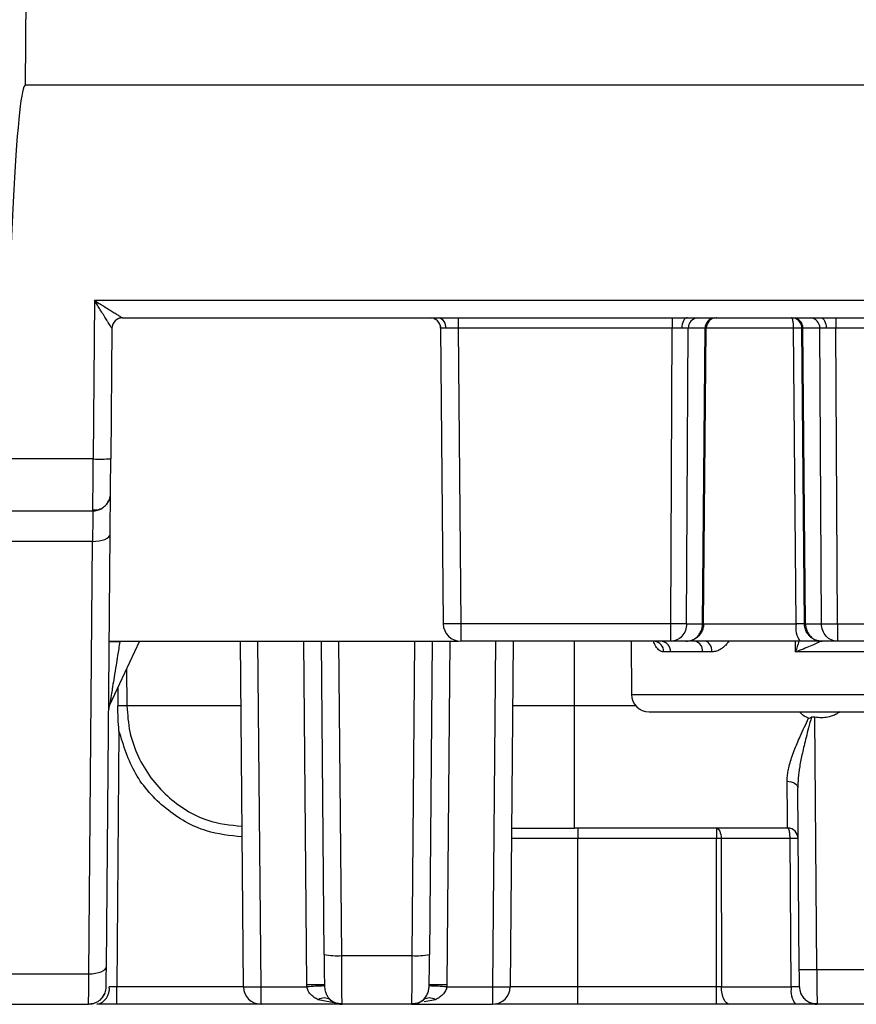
# Model space of a CAD drawing. Extents: x 897.4 to 914.4, y -8.5 to 2.5.
# Tile 6 of 102: x 902.4 to 902.9, y -6 to -5.5. Entities that reach past the tile are written whole.
import ezdxf

# ---------------------------------------------------------------- set-up
doc = ezdxf.new("R2010")
doc.units = 0
doc.header["$LTSCALE"] = 4
doc.header["$MEASUREMENT"] = 0
doc.layers.get('0').update_dxf_attribs({"linetype": 'CONTINUOUS'})

msp = doc.modelspace()

# ---------------------------------------------------------------- linework, layer by layer
for p, q in [((902.4256813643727, -5.51036595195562), (902.4317302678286, -4.817228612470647)), ((903.3621013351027, -5.51036595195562), (902.4256813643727, -5.51036595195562)), ((902.4642997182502, -5.630616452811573), (902.4635271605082, -5.719149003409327)), ((903.3234829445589, -5.630616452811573), (902.4642997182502, -5.630616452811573)), ((902.4799086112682, -5.640287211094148), (903.3078740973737, -5.640287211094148)), ((902.653979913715, -5.640697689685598), (902.6543471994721, -5.640910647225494)), ((902.6675640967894, -5.640287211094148), (902.6675640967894, -5.646141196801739)), ((902.7871949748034, -5.640287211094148), (902.7871949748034, -5.646141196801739)), ((902.8785404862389, -5.640287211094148), (902.8785404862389, -5.646141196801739)), ((902.4740056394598, -5.646141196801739), (902.4733692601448, -5.719063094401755)), ((902.4741110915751, -5.645072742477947), (902.4740042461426, -5.646139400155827)), ((902.6577219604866, -5.646141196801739), (902.659162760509, -5.811239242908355)), ((902.7871949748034, -5.646141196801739), (902.6675640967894, -5.646141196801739)), ((902.6675640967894, -5.646141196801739), (902.6690048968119, -5.811239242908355)), ((902.7862770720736, -5.811239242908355), (902.7871949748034, -5.646141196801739)), ((902.7951970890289, -5.811239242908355), (902.7961149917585, -5.646141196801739)), ((902.8055606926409, -5.646141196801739), (902.7961149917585, -5.646141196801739)), ((902.8041198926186, -5.811239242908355), (902.8055606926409, -5.646141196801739)), ((902.8046731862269, -5.811239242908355), (902.8061139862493, -5.646141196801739)), ((902.8549981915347, -5.646141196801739), (902.8059690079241, -5.646141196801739)), ((902.8061095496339, -5.646140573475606), (902.8062209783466, -5.645072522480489)), ((902.8564026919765, -5.811239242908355), (902.8549981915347, -5.646141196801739)), ((902.8610622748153, -5.811239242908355), (902.8596214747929, -5.646141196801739)), ((902.8696204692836, -5.646141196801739), (902.8601747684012, -5.646141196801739)), ((902.8616155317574, -5.811239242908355), (902.8601747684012, -5.646141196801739)), ((902.8705383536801, -5.811239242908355), (902.8696204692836, -5.646141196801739)), ((902.9092422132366, -5.646141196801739), (902.8785404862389, -5.646141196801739)), ((902.8794583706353, -5.811239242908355), (902.8785404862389, -5.646141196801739)), ((902.4635271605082, -5.719149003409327), (902.4143549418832, -5.719149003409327)), ((902.4137647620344, -5.748161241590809), (902.463358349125, -5.748161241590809)), ((902.463358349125, -5.748161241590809), (902.4633649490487, -5.747278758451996)), ((902.4708946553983, -6.002629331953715), (902.4730021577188, -5.761136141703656)), ((902.4631599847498, -5.765209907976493), (902.4136159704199, -5.765209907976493)), ((902.4610524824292, -6.006703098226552), (902.4631599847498, -5.765209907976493)), ((902.7862770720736, -5.811239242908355), (902.6690048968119, -5.811239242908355)), ((902.6690048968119, -5.811239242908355), (902.6690048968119, -5.820995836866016)), ((902.7862770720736, -5.820995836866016), (902.7862770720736, -5.811239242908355)), ((902.7951970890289, -5.811239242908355), (902.8041198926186, -5.811239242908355)), ((902.8042018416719, -5.811239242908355), (902.8564026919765, -5.811239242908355)), ((902.8616155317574, -5.811239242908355), (902.8705383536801, -5.811239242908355)), ((902.8794583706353, -5.811239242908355), (902.90832432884, -5.811239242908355)), ((902.8794583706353, -5.811239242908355), (902.8794583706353, -5.820995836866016)), ((902.4724797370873, -5.820995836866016), (902.6676846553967, -5.820995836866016)), ((902.4893499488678, -5.820995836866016), (902.4726998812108, -5.856702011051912)), ((902.5474759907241, -6.013995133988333), (902.5457917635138, -5.820995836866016)), ((902.5573181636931, -6.013995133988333), (902.5556338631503, -5.820995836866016)), ((902.5829000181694, -6.012914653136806), (902.5812251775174, -5.820995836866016)), ((902.5925932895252, -5.995854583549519), (902.5910673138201, -5.820995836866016)), ((902.602435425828, -5.996540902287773), (902.6009034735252, -5.820995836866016)), ((902.6431784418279, -5.820995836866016), (902.6416464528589, -5.996540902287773)), ((902.6530146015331, -5.820995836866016), (902.6514886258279, -5.995854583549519)), ((902.6628567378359, -5.820995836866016), (902.6611818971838, -6.012914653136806)), ((902.7862770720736, -5.820995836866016), (902.6690048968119, -5.820995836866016)), ((902.6884480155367, -5.820995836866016), (902.68676375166, -6.013995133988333)), ((902.6982901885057, -5.820995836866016), (902.6966058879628, -6.013995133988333)), ((902.7324740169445, -5.857030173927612), (902.7324740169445, -5.820995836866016)), ((902.7640988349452, -5.820995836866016), (902.7643572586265, -5.850609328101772)), ((902.794831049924, -5.820995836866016), (902.7862770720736, -5.820995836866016)), ((902.8003231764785, -5.820995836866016), (902.797470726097, -5.820995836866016)), ((902.8560528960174, -5.826849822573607), (902.8560033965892, -5.820995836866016)), ((902.8794583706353, -5.820995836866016), (902.8709044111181, -5.820995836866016)), ((902.90832432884, -5.820995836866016), (902.8794583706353, -5.820995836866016)), ((902.7861284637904, -5.826849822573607), (902.7823032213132, -5.826849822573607)), ((902.8093312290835, -5.826849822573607), (902.8040265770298, -5.826849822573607)), ((902.931729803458, -5.826849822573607), (902.8560528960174, -5.826849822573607)), ((902.4822178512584, -5.836290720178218), (902.4823752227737, -5.857030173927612)), ((902.4773050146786, -5.846826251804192), (902.4772990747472, -5.857024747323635)), ((902.7643572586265, -5.850609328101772), (903.0234254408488, -5.850609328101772)), ((902.5461062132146, -5.857030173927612), (902.4823752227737, -5.857030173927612)), ((902.7324740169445, -5.857030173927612), (902.6979757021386, -5.857030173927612)), ((902.7324740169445, -5.925326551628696), (902.7324740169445, -5.857030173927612)), ((902.7668144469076, -5.857030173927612), (902.7324740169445, -5.857030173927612)), ((902.8680048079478, -6.004238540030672), (902.8667754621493, -5.863368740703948)), ((902.4779493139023, -5.870921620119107), (902.4767007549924, -6.013995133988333)), ((902.8581626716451, -6.004238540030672), (902.8572774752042, -5.902802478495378)), ((902.8516198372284, -5.925326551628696), (902.7324740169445, -5.925326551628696)), ((902.7344425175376, -5.925326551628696), (902.7344425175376, -5.931180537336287)), ((902.8117908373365, -5.925326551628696), (902.8117908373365, -5.931180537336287)), ((902.7344425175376, -5.931180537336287), (902.6973286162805, -5.931180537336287)), ((902.8117908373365, -5.931180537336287), (902.7344425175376, -5.931180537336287)), ((902.7344425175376, -6.013995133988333), (902.7344425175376, -5.931180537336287)), ((902.8119643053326, -6.013995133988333), (902.8117908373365, -5.931180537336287)), ((902.8529985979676, -5.931180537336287), (902.8144686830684, -5.931180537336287)), ((902.8144687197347, -5.931180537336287), (902.8146470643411, -6.013995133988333)), ((902.8537031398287, -6.013995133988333), (902.8529985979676, -5.931180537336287)), ((902.602435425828, -5.996540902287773), (902.6416464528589, -5.996540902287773)), ((902.8680048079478, -6.004238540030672), (902.9197778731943, -6.004238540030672)), ((902.4115084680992, -6.006703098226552), (902.4610524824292, -6.006703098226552)), ((902.4767007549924, -6.02375180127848), (902.4767007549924, -6.013995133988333)), ((902.5474759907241, -6.013995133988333), (902.4767007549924, -6.013995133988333)), ((902.5573181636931, -6.013995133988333), (902.5829359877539, -6.013995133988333)), ((902.5573181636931, -6.02375180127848), (902.5573181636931, -6.013995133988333)), ((902.5829359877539, -6.013995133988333), (902.5829000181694, -6.012914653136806)), ((902.6611818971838, -6.012914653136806), (902.6611459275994, -6.013995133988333)), ((902.6611459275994, -6.013995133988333), (902.68676375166, -6.013995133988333)), ((902.68676375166, -6.013995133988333), (902.68676375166, -6.02375180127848)), ((902.7344425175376, -6.013995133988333), (902.6966058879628, -6.013995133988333)), ((902.8119643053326, -6.013995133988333), (902.7344425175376, -6.013995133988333)), ((902.7344425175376, -6.02375180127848), (902.7344425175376, -6.013995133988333)), ((902.8119643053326, -6.02375180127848), (902.8119643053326, -6.013995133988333)), ((902.8146472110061, -6.013995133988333), (902.8537031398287, -6.013995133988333)), ((902.599140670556, -6.023082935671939), (902.5893320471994, -6.021182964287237)), ((902.6547498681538, -6.021182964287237), (902.6485342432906, -6.022386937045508)), ((902.4113597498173, -6.02375180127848), (902.4609533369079, -6.02375180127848)), ((902.4609533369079, -6.02375180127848), (902.4609656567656, -6.023164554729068)), ((902.5573181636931, -6.02375180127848), (902.4767007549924, -6.02375180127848)), ((902.6025937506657, -6.02375180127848), (902.5573181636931, -6.02375180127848)), ((902.6414881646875, -6.02375180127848), (902.6025937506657, -6.02375180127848)), ((902.6414881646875, -6.02375180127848), (902.68676375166, -6.02375180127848)), ((902.8119643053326, -6.02375180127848), (902.7344425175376, -6.02375180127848)), ((902.9196927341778, -6.02375180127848), (902.8680899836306, -6.02375180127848))]:
    msp.add_line(p, q)
at = {"flags": 128}
for points in [[(902.7956560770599, -5.640287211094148), (902.7950410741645, -5.640399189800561), (902.7944493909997, -5.640730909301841), (902.7939034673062, -5.641269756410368), (902.7934240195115, -5.641995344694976), (902.7930292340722, -5.642880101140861), (902.7927340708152, -5.643890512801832), (902.7925497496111, -5.644988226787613), (902.7924832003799, -5.646131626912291)], [(902.8700793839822, -5.640287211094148), (902.8706943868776, -5.640399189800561), (902.8712860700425, -5.640730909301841), (902.8718319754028, -5.641269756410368), (902.8723114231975, -5.641995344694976), (902.8727062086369, -5.642880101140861), (902.8730013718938, -5.643890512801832), (902.873185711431, -5.644988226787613), (902.873252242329, -5.646131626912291)], [(902.4631599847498, -5.765209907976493), (902.4650756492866, -5.765144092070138), (902.4669180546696, -5.764921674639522), (902.4686167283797, -5.76455119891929), (902.4701066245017, -5.764046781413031), (902.4713308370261, -5.763427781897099), (902.4722425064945, -5.762717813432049), (902.4728067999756, -5.761944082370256), (902.4730021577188, -5.761136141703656)], [(902.8003231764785, -5.820995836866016), (902.7992587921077, -5.820808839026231), (902.7983421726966, -5.820331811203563)], [(902.8093312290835, -5.826849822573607), (902.8092515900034, -5.825705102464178), (902.8090286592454, -5.8246057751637), (902.8086710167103, -5.82359371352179), (902.8081921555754, -5.822707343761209), (902.8076102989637, -5.821980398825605), (902.806947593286, -5.821440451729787), (902.8062291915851, -5.821108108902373), (902.805482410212, -5.820995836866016)], [(902.8513721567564, -5.899188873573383), (902.8525203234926, -5.899252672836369), (902.8536246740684, -5.899453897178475), (902.8546430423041, -5.899784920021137), (902.8555365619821, -5.90023298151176), (902.8562711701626, -5.900781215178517), (902.8568188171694, -5.901408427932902), (902.8571585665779, -5.902090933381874), (902.8572774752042, -5.902802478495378)], [(902.4610524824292, -6.006703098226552), (902.462968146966, -6.006637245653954), (902.464810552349, -6.006414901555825), (902.4665092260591, -6.006044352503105), (902.467999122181, -6.005539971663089), (902.469223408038, -6.004920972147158), (902.4701350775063, -6.00421104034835), (902.4706993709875, -6.003437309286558), (902.4708946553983, -6.002629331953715)], [(902.8191186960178, -6.02375180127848), (902.8182510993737, -6.023564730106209), (902.8174165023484, -6.023010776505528), (902.8166465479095, -6.022110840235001), (902.8159705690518, -6.020899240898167), (902.8154142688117, -6.019422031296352), (902.8149986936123, -6.017735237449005), (902.8147397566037, -6.015903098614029), (902.8146472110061, -6.013995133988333)], [(902.5959629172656, -6.021182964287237), (902.5966623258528, -6.021763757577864), (902.5967691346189, -6.021843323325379)], [(902.6471225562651, -6.021979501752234), (902.6474195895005, -6.021763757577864), (902.6481189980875, -6.021182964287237)], [(902.4609533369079, -6.02375180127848), (902.4628629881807, -6.023564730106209), (902.4636518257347, -6.023374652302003)]]:
    msp.add_lwpolyline(points, dxfattribs=at)
for centre, radius, start, end in [((902.4799109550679, -5.646192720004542), 0.005905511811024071, 90, 179.4999999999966), ((902.4799093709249, -5.646192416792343), 0.005905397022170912, 123.0077062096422, 169.0704493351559), ((902.4799085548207, -5.646190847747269), 0.005903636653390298, 89.99945216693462, 123.0093595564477), ((902.6518166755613, -5.646192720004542), 0.005905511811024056, 0.5000000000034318, 90), ((902.6554022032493, -5.645433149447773), 0.005247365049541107, 352.4802967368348, 78.71646540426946), ((902.8017545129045, -5.645923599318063), 0.005643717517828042, 92.92033770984, 182.2096266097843), ((902.811200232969, -5.645923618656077), 0.005643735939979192, 92.92015043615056, 182.2094229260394), ((902.8118093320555, -5.646122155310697), 0.005835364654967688, 90.68779249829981, 180.1747227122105), ((902.8120192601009, -5.646192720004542), 0.005905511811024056, 90, 179.4999999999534), ((902.8537161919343, -5.646192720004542), 0.005905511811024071, 0.50000000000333, 90), ((902.8539261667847, -5.646122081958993), 0.005835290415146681, 359.8245548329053, 89.31292995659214), ((902.8545351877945, -5.645923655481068), 0.00564377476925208, 357.7909664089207, 87.07946022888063), ((902.8639809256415, -5.645923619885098), 0.005643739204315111, 357.7905908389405, 87.07944484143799), ((902.4672173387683, -5.578092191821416), 0.141105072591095, 268.5014305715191, 272.4987825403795), ((902.4633583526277, -5.73831870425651), 0.009842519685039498, 318.6367157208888, 359.5000000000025), ((902.4633583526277, -5.73831870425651), 0.009842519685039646, 269.9999999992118, 301.4070252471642), ((902.669004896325, -5.811153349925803), 0.00984251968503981, 180.4999999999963, 270), ((902.8043965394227, -5.787178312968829), 0.02406252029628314, 269.3412558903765, 270.65874410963), ((902.8694939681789, -5.813552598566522), 0.01329410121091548, 169.9787336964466, 214.0482115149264), ((902.8613389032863, -5.78718432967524), 0.02405650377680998, 269.3411347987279, 270.6588652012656), ((902.4754296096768, -5.990208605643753), 0.1689217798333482, 88.99845047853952, 91.00154952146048), ((902.7767826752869, -5.826509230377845), 0.005531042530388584, 356.4695897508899, 85.42163975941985), ((902.7806787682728, -5.82643414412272), 0.005465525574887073, 355.6381795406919, 84.27951692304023), ((902.7988403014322, -5.826117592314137), 0.005237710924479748, 351.9637458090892, 77.92138903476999), ((902.7741993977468, -5.85052342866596), 0.009842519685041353, 180.4999999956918, 270), ((902.4780520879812, -5.859197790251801), 0.005905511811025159, 155.0000000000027, 179.4999999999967), ((902.4796300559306, -6.050746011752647), 0.1937352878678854, 89.18811002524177, 90.68938709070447), ((902.8516198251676, -5.931232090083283), 0.005905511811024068, 0.4999999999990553, 90), ((902.5997141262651, -5.964652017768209), 0.0320047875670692, 257.1445069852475, 274.8776286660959), ((902.6443677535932, -5.964651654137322), 0.03200514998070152, 265.1224245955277, 282.8554101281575), ((902.8630837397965, -5.722227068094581), 0.2820544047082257, 269.0002966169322, 270.9997033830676), ((902.4638543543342, -6.015175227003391), 0.008745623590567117, 281.2836862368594, 7.519783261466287), ((902.460953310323, -6.013909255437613), 0.00984251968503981, 318.6367157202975, 359.5000000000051), ((902.5573181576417, -6.013909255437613), 0.009842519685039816, 180.4999999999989, 270), ((902.5878211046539, -6.294928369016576), 0.2820566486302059, 89.00030084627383, 90.9996991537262), ((902.6023023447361, -6.306313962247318), 0.292959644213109, 91.86645653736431, 93.7903523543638), ((902.6417795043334, -6.306315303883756), 0.2929609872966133, 86.20965205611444, 88.13353905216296), ((902.6562608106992, -6.294928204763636), 0.2820564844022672, 89.00030026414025, 90.99969973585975), ((902.6867637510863, -6.013909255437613), 0.009842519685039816, 270, 359.5000000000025), ((902.8659652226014, -6.016286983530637), 0.01247442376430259, 169.4132590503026, 216.756094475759), ((902.8680899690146, -6.013909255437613), 0.009842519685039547, 180.4999999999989, 221.6161145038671), ((902.5926474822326, -6.026123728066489), 0.005950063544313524, 56.13692914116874, 123.8630708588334), ((902.6414881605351, -6.013909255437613), 0.00984251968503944, 269.9999999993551, 302.3534430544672), ((902.6514344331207, -6.026123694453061), 0.005950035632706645, 56.13674878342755, 123.8632512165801), ((902.6025937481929, -6.013909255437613), 0.009842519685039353, 239.5260514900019, 269.9999999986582), ((902.8680899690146, -6.013909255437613), 0.009842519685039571, 239.9777820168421, 270)]:
    msp.add_arc(centre, radius, start, end)
msp.add_ellipse((902.4232220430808, -5.792347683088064), major_axis=(0.002462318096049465, 0.2819817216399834), ratio=0.03490348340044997, start_param=0.0003047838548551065, end_param=1.308506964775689)
for points, knots in [([(902.464299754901, -5.630616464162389), (902.4654216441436, -5.631325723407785), (902.4673297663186, -5.63253203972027), (902.4702241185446, -5.634336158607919), (902.4727787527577, -5.635939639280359), (902.475230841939, -5.637456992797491), (902.4772059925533, -5.638685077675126), (902.4786854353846, -5.639595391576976), (902.4796700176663, -5.640176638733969), (902.4798321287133, -5.640251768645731), (902.4799085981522, -5.640287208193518)], [0, 0, 0, 0, 0.17667685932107, 0.3004940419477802, 0.4601695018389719, 0.592705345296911, 0.7180108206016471, 0.8252197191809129, 0.9175543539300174, 1, 1, 1, 1]), ([(902.4740042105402, -5.646139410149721), (902.4739824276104, -5.646109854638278), (902.4739374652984, -5.646048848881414), (902.4736727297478, -5.64563136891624), (902.4732618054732, -5.644983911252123), (902.4726884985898, -5.644081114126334), (902.4719597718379, -5.642932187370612), (902.4709507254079, -5.641328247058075), (902.4695755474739, -5.639114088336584), (902.4679805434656, -5.636561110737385), (902.4661912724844, -5.633660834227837), (902.465000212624, -5.631743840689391), (902.464299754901, -5.630616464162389)], [0, 0, 0, 0, 0.05428158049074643, 0.1120430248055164, 0.175057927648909, 0.2446996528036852, 0.3219891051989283, 0.4076742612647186, 0.5400691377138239, 0.6996984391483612, 0.8233938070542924, 0.9999999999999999, 0.9999999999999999, 0.9999999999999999, 0.9999999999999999]), ([(902.8549981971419, -5.646141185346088), (902.8549965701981, -5.645822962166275), (902.854992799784, -5.645085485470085), (902.8549145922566, -5.644040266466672), (902.8548055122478, -5.642949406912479), (902.854601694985, -5.641856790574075), (902.8542782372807, -5.640627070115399), (902.8539289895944, -5.640415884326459), (902.8537161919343, -5.64028720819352)], [0, 0, 0, 0, 0.1039065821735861, 0.2408017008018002, 0.3522484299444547, 0.5013984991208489, 0.6962006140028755, 1, 1, 1, 1]), ([(902.6573478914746, -5.644182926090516), (902.6574048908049, -5.6442953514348), (902.6577097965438, -5.644896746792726), (902.6577433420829, -5.645580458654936), (902.6577706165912, -5.64613635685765)], [0, 0, 0, 0, 0.1869408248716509, 0.9999999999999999, 0.9999999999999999, 0.9999999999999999, 0.9999999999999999]), ([(902.8596214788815, -5.646141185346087), (902.8595851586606, -5.646137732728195), (902.8595161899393, -5.646131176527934), (902.8590131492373, -5.646123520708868), (902.8583603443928, -5.646119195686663), (902.8576335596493, -5.646118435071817), (902.8569190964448, -5.646120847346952), (902.8562727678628, -5.646125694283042), (902.8557320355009, -5.646131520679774), (902.8553199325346, -5.646137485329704), (902.8550890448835, -5.646140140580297), (902.8549981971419, -5.646141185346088)], [0, 0, 0, 0, 0.1869143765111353, 0.3549330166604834, 0.504027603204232, 0.6341727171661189, 0.7453461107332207, 0.8375289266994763, 0.9107058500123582, 0.9648652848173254, 1, 1, 1, 1]), ([(902.4633649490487, -5.747278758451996), (902.4633660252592, -5.747141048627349), (902.4633704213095, -5.746578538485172), (902.4633939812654, -5.74290082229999), (902.4634240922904, -5.737632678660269), (902.4634534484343, -5.732342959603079), (902.4634875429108, -5.726078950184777), (902.4635137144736, -5.721500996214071), (902.4635271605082, -5.719149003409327)], [0, 0, 0, 0, 0.08624599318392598, 0.3522932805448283, 0.5000520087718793, 0.6572601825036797, 0.8239122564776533, 1, 1, 1, 1]), ([(902.4732004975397, -5.738404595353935), (902.4732004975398, -5.73840459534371), (902.4732185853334, -5.736331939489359), (902.4732809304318, -5.729187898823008), (902.4733247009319, -5.724172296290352), (902.4733692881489, -5.719063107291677)], [0, 0, 0, 0, 0.5, 0.5, 1, 1, 1, 1]), ([(902.4730021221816, -5.761136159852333), (902.4730610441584, -5.754384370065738), (902.4731117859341, -5.748569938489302), (902.4731815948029, -5.740570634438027), (902.4732004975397, -5.738404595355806), (902.4732004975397, -5.738404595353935)], [0, 0, 0, 0, 0.5, 0.5, 1, 1, 1, 1]), ([(902.4633616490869, -5.747591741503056), (902.4642680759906, -5.747609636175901), (902.4661298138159, -5.747646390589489), (902.468799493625, -5.746559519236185), (902.4711069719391, -5.744684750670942), (902.4720296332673, -5.742889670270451), (902.4724849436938, -5.742003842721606)], [0, 0, 0, 0, 0.2399941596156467, 0.4929313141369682, 0.7497742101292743, 1, 1, 1, 1]), ([(902.4633515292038, -5.748695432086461), (902.463350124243, -5.748803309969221), (902.4633453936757, -5.749166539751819), (902.4633102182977, -5.752082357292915), (902.4632497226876, -5.757392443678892), (902.4631904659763, -5.762554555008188), (902.4631599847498, -5.765209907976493)], [0, 0, 0, 0, 0.1169727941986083, 0.3938527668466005, 0.6882022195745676, 0.9999999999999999, 0.9999999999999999, 0.9999999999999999, 0.9999999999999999]), ([(902.669004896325, -5.811239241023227), (902.6688585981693, -5.811240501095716), (902.6685634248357, -5.811243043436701), (902.6679644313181, -5.811247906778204), (902.6668839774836, -5.811256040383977), (902.6646862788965, -5.811269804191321), (902.6621564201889, -5.811276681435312), (902.659742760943, -5.811272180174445), (902.6593829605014, -5.811251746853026), (902.659162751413, -5.811239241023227)], [0, 0, 0, 0, 0.02855136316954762, 0.05760565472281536, 0.1171351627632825, 0.2411407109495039, 0.5008427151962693, 0.6945001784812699, 1, 1, 1, 1]), ([(902.7951970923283, -5.811239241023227), (902.7949212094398, -5.811242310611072), (902.7944077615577, -5.811248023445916), (902.793422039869, -5.811252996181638), (902.7924792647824, -5.811255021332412), (902.7910829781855, -5.811255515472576), (902.7894592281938, -5.811253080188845), (902.7878551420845, -5.811247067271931), (902.7870805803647, -5.811243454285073), (902.7866324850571, -5.811241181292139), (902.7864100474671, -5.81123996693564), (902.7862770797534, -5.811239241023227)], [0, 0, 0, 0, 0.1580068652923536, 0.2940678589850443, 0.4081616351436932, 0.50027056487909, 0.7548861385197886, 0.8792571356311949, 0.9401504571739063, 0.9642234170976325, 1, 1, 1, 1]), ([(902.7951970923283, -5.811239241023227), (902.795176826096, -5.813801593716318), (902.79420645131, -5.816339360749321), (902.7909078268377, -5.819947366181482), (902.7885994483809, -5.820995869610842), (902.7862770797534, -5.820995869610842)], [0, 0, 0, 0, 0.5, 0.5, 1, 1, 1, 1]), ([(902.7948310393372, -5.820995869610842), (902.7954335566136, -5.820959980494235), (902.7966119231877, -5.820889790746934), (902.7982735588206, -5.820347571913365), (902.7997472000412, -5.819558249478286), (902.8010062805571, -5.818555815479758), (902.8020396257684, -5.817410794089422), (902.8028479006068, -5.81617877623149), (902.8034430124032, -5.814910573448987), (902.8038386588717, -5.813648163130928), (902.8040710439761, -5.812425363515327), (902.8041040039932, -5.811625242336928), (902.804119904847, -5.811239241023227)], [0, 0, 0, 0, 0.1248219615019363, 0.2441191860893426, 0.3578933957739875, 0.4661470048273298, 0.5688832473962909, 0.6661063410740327, 0.7578216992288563, 0.8440362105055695, 0.9247586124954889, 1, 1, 1, 1]), ([(902.8046731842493, -5.811239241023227), (902.8046287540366, -5.811898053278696), (902.8045346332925, -5.813293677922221), (902.8038040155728, -5.815404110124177), (902.8025062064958, -5.817496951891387), (902.8005284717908, -5.819331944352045), (902.7979002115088, -5.8207117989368), (902.7958801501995, -5.820898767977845), (902.7948310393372, -5.820995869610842)], [0, 0, 0, 0, 0.1285555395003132, 0.2723314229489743, 0.4313556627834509, 0.6056414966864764, 0.7951914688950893, 1, 1, 1, 1]), ([(902.8610622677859, -5.811239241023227), (902.861062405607, -5.811255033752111), (902.8605997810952, -5.811263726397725), (902.8589056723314, -5.811263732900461), (902.8577185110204, -5.81125504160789), (902.856402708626, -5.811239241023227)], [0, 0, 0, 0, 0.5, 0.5, 1, 1, 1, 1]), ([(902.870904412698, -5.820995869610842), (902.87026560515, -5.820959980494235), (902.8690162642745, -5.820889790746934), (902.8672516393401, -5.820347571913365), (902.8656866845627, -5.819558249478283), (902.864350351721, -5.818555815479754), (902.863255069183, -5.817410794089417), (902.8624000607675, -5.816178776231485), (902.8617722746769, -5.814910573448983), (902.8613563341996, -5.813648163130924), (902.8611131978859, -5.812425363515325), (902.8610788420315, -5.811625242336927), (902.8610622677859, -5.811239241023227)], [0, 0, 0, 0, 0.1248219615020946, 0.2441191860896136, 0.3578933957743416, 0.4661470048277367, 0.5688832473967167, 0.6661063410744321, 0.7578216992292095, 0.8440362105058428, 0.9247586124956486, 1, 1, 1, 1]), ([(902.8616155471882, -5.811239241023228), (902.8616582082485, -5.811898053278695), (902.8617485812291, -5.813293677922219), (902.8624441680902, -5.815404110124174), (902.863671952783, -5.817496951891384), (902.8655368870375, -5.819331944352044), (902.8680107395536, -5.8207117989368), (902.8699152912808, -5.820898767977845), (902.870904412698, -5.820995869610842)], [0, 0, 0, 0, 0.1285555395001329, 0.2723314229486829, 0.4313556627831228, 0.6056414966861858, 0.7951914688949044, 1, 1, 1, 1]), ([(902.8705383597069, -5.811239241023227), (902.8713248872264, -5.811249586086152), (902.8726007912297, -5.811255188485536), (902.8757397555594, -5.811255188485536), (902.8775974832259, -5.811249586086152), (902.8794583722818, -5.811239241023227)], [0, 0, 0, 0, 0.5, 0.5, 1, 1, 1, 1]), ([(902.8794583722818, -5.820995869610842), (902.8771360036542, -5.820995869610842), (902.8748276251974, -5.819947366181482), (902.8715290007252, -5.81633936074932), (902.8705586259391, -5.813801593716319), (902.8705383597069, -5.811239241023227)], [0, 0, 0, 0, 0.5, 0.5, 1, 1, 1, 1]), ([(902.4783822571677, -5.821312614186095), (902.4779737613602, -5.823879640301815), (902.4772811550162, -5.828232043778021), (902.4762149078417, -5.834816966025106), (902.4752927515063, -5.840612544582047), (902.4744429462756, -5.845866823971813), (902.4738085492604, -5.849853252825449), (902.4733404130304, -5.852808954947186), (902.4730018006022, -5.854917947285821), (902.4727585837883, -5.856377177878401), (902.4727178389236, -5.856602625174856), (902.4726998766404, -5.856702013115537)], [0, 0, 0, 0, 0.2007616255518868, 0.3403921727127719, 0.5171972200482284, 0.6587122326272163, 0.7612718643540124, 0.84484561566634, 0.9105181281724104, 0.9605521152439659, 1, 1, 1, 1]), ([(902.782303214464, -5.826849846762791), (902.7819182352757, -5.826816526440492), (902.781148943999, -5.826749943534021), (902.7800537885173, -5.826199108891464), (902.7788706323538, -5.82518504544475), (902.7776543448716, -5.82355716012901), (902.7769732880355, -5.821848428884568), (902.7766334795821, -5.820995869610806)], [0, 0, 0, 0, 0.1656838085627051, 0.3310805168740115, 0.5001550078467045, 0.7506059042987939, 1, 1, 1, 1]), ([(902.8584789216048, -5.820995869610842), (902.8558765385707, -5.820995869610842), (902.8506892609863, -5.820995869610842), (902.8430452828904, -5.820995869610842), (902.8355438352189, -5.820995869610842), (902.8281923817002, -5.820995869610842), (902.820987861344, -5.820995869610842), (902.8139358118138, -5.820995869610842), (902.8070176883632, -5.820995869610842), (902.8025596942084, -5.820995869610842), (902.8003231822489, -5.820995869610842)], [0, 0, 0, 0, 0.1259900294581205, 0.2511333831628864, 0.3757090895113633, 0.4999999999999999, 0.6242909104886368, 0.7488666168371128, 0.8740099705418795, 1, 1, 1, 1]), ([(902.8187272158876, -5.820995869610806), (902.818323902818, -5.821572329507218), (902.8175193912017, -5.822722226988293), (902.8160732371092, -5.824150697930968), (902.8142322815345, -5.825504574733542), (902.8119586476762, -5.826619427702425), (902.8102016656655, -5.826773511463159), (902.8093312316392, -5.826849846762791)], [0, 0, 0, 0, 0.1660336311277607, 0.3311967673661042, 0.4991297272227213, 0.7518617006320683, 1, 1, 1, 1]), ([(902.8560528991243, -5.826849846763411), (902.8590672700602, -5.825678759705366), (902.8620110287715, -5.824513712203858), (902.8669914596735, -5.822443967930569), (902.8690687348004, -5.821513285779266), (902.8695363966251, -5.821153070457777)], [0, 0, 0, 0, 0.5, 0.5, 1, 1, 1, 1]), ([(902.870904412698, -5.820995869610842), (902.8708640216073, -5.820995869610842), (902.8707843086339, -5.820995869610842), (902.8700997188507, -5.820995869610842), (902.868991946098, -5.820995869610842), (902.8674864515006, -5.820995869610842), (902.8656254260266, -5.820995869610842), (902.8634678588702, -5.820995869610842), (902.8610728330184, -5.820995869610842), (902.8593466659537, -5.820995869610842), (902.8584789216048, -5.820995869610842)], [0, 0, 0, 0, 0.1263140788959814, 0.2492844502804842, 0.3726357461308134, 0.5000591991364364, 0.6235367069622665, 0.7499737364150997, 0.8743117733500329, 1, 1, 1, 1]), ([(902.4779493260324, -5.870921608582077), (902.4777616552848, -5.868628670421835), (902.477383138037, -5.864003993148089), (902.4773272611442, -5.859364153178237), (902.4772990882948, -5.857024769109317)], [0, 0, 0, 0, 0.4958050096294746, 1, 1, 1, 1]), ([(902.4823752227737, -5.857030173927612), (902.4827171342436, -5.861924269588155), (902.483393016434, -5.871598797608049), (902.4882175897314, -5.885250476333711), (902.495369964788, -5.897394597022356), (902.5075562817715, -5.910681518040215), (902.5248883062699, -5.921920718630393), (902.5401869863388, -5.923615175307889), (902.5466935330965, -5.924335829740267)], [0, 0, 0, 0, 0.143125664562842, 0.2829272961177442, 0.4195336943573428, 0.55305027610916, 0.8099117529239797, 1, 1, 1, 1]), ([(902.7741993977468, -5.860365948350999), (902.7741993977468, -5.860365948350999), (902.8278315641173, -5.860365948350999), (902.9599511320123, -5.860365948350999), (903.0135832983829, -5.860365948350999), (903.0135832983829, -5.860365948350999)], [0, 0, 0, 0, 0.5, 0.5, 1, 1, 1, 1]), ([(902.8633281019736, -5.864002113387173), (902.8616992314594, -5.863229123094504), (902.8597784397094, -5.86231759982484), (902.8585996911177, -5.860623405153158), (902.8584205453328, -5.860365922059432)], [0, 0, 0, 0, 0.8480203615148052, 1, 1, 1, 1]), ([(902.8809730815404, -5.860365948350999), (902.8802786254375, -5.860809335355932), (902.8788902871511, -5.861695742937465), (902.8765923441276, -5.862662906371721), (902.873800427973, -5.863444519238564), (902.8704751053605, -5.863861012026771), (902.8680091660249, -5.863532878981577), (902.8667754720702, -5.863368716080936)], [0, 0, 0, 0, 0.1658733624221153, 0.3316096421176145, 0.500159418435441, 0.7499328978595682, 1, 1, 1, 1]), ([(902.8513721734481, -5.899188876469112), (902.8513975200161, -5.898262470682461), (902.8514501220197, -5.896339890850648), (902.8519493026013, -5.893221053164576), (902.85274600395, -5.889796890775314), (902.8538770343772, -5.886045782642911), (902.8557452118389, -5.880802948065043), (902.8588543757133, -5.873446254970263), (902.8617289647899, -5.867377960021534), (902.863328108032, -5.864002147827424)], [0, 0, 0, 0, 0.08612436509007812, 0.1787348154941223, 0.2784011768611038, 0.3855807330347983, 0.5006411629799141, 0.7222050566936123, 1, 1, 1, 1]), ([(902.8649461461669, -5.863421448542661), (902.864402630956, -5.865401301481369), (902.8633720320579, -5.869155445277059), (902.8619785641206, -5.874462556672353), (902.8608223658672, -5.879141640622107), (902.8595736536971, -5.884579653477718), (902.8583769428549, -5.890623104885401), (902.8574346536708, -5.897120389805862), (902.8573270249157, -5.90101086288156), (902.8572774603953, -5.902802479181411)], [0, 0, 0, 0, 0.1480113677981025, 0.2806551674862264, 0.3979382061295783, 0.4998706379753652, 0.6911761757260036, 0.8577823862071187, 1, 1, 1, 1]), ([(902.863328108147, -5.864002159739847), (902.8636189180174, -5.863900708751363), (902.86416315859, -5.863710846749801), (902.8646973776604, -5.86351339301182), (902.8649461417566, -5.863421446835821)], [0, 0, 0, 0, 0.5343406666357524, 1, 1, 1, 1]), ([(902.8667754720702, -5.863368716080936), (902.866434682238, -5.863312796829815), (902.8658156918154, -5.863211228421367), (902.8652157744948, -5.863356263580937), (902.8649461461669, -5.863421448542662)], [0, 0, 0, 0, 0.5505575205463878, 0.9999999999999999, 0.9999999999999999, 0.9999999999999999, 0.9999999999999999]), ([(902.5467451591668, -5.930249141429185), (902.5399841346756, -5.929539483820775), (902.5245991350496, -5.927924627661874), (902.5034654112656, -5.91533552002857), (902.4855958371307, -5.895863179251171), (902.4804983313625, -5.879236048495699), (902.4779493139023, -5.870921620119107)], [0, 0, 0, 0, 0.2071604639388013, 0.4714024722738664, 0.7356738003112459, 1, 1, 1, 1]), ([(902.8516198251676, -5.925326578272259), (902.8516194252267, -5.925287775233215), (902.8516186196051, -5.925209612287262), (902.8516122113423, -5.924571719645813), (902.8516020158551, -5.923536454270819), (902.8515876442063, -5.922055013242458), (902.8515692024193, -5.92012966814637), (902.8515466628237, -5.91775310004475), (902.851520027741, -5.914924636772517), (902.8514893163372, -5.911649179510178), (902.8514544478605, -5.907926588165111), (902.8514157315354, -5.903797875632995), (902.8513867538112, -5.900731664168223), (902.8513721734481, -5.899188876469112)], [0, 0, 0, 0, 0.08482233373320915, 0.1708619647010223, 0.258118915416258, 0.3465932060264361, 0.4362848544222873, 0.5271938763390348, 0.6193202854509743, 0.7126640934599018, 0.8072253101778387, 0.9030039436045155, 1, 1, 1, 1]), ([(902.6973796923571, -5.925326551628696), (902.6989069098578, -5.925326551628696), (902.7102987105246, -5.925326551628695), (902.7221829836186, -5.925326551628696), (902.7324740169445, -5.925326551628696)], [0, 0, 0, 0, 0.1340628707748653, 1, 1, 1, 1]), ([(902.8117908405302, -5.925326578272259), (902.8124970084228, -5.925326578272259), (902.8131746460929, -5.925941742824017), (902.8141776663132, -5.928134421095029), (902.8144625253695, -5.929623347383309), (902.8144686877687, -5.931180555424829)], [0, 0, 0, 0, 0.4999999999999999, 0.4999999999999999, 0.9999999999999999, 0.9999999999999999, 0.9999999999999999, 0.9999999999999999]), ([(902.85299858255, -5.931180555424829), (902.8529953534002, -5.930857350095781), (902.8529879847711, -5.930119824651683), (902.8529092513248, -5.9290737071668), (902.8527903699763, -5.927987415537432), (902.852572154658, -5.926894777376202), (902.8522236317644, -5.925666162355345), (902.851848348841, -5.925455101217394), (902.8516198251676, -5.92532657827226)], [0, 0, 0, 0, 0.1055264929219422, 0.2408019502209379, 0.3527577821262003, 0.5013982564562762, 0.6963829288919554, 0.9999999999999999, 0.9999999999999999, 0.9999999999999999, 0.9999999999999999]), ([(902.8144686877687, -5.931180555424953), (902.8140419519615, -5.931179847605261), (902.8134007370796, -5.931178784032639), (902.8125979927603, -5.93117928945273), (902.8121367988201, -5.931179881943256), (902.8119059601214, -5.931180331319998), (902.8117908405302, -5.931180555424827)], [0, 0, 0, 0, 0.4995136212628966, 0.7505711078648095, 0.8756094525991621, 1, 1, 1, 1]), ([(902.8575251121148, -5.931180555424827), (902.85749022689, -5.931177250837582), (902.8574239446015, -5.931170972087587), (902.8569396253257, -5.931163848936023), (902.856308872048, -5.931159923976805), (902.855603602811, -5.931159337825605), (902.854906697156, -5.931161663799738), (902.8542723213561, -5.93116618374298), (902.8537373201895, -5.93117158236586), (902.8533248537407, -5.931177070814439), (902.8530915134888, -5.931179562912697), (902.85299858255, -5.931180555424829)], [0, 0, 0, 0, 0.1855152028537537, 0.3524808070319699, 0.500870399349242, 0.6306602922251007, 0.741829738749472, 0.8343611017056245, 0.9082399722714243, 0.9634553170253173, 1, 1, 1, 1]), ([(902.5925932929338, -5.995854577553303), (902.5926264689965, -5.999656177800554), (902.5926586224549, -6.003340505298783), (902.5927112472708, -6.009370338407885), (902.5927312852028, -6.011666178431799), (902.5927421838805, -6.01291467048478)], [0, 0, 0, 0, 0.5, 0.5, 1, 1, 1, 1]), ([(902.6025937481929, -6.023751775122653), (902.6025937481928, -6.023751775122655), (902.6025771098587, -6.020891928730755), (902.6025191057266, -6.010922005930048), (902.6024781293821, -6.003878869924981), (902.6024354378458, -5.99654092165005)], [0, 0, 0, 0, 0.5, 0.5, 1, 1, 1, 1]), ([(902.6416464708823, -5.99654092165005), (902.641603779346, -6.003878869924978), (902.6415628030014, -6.010922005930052), (902.6415047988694, -6.020891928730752), (902.6414881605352, -6.023751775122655), (902.6414881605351, -6.023751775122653)], [0, 0, 0, 0, 0.5, 0.5, 1, 1, 1, 1]), ([(902.6513397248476, -6.012914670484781), (902.6513506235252, -6.011666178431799), (902.6513706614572, -6.009370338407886), (902.6514232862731, -6.003340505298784), (902.6514554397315, -5.999656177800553), (902.6514886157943, -5.995854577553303)], [0, 0, 0, 0, 0.5, 0.5, 1, 1, 1, 1]), ([(902.4707954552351, -6.013995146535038), (902.4707954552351, -6.01399514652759), (902.4708049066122, -6.0129121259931), (902.4708398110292, -6.008912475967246), (902.4708651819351, -6.006005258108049), (902.4708946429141, -6.002629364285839)], [0, 0, 0, 0, 0.5, 0.5, 1, 1, 1, 1]), ([(902.8582478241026, -6.013995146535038), (902.8582475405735, -6.013962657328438), (902.8582469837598, -6.013898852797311), (902.8582420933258, -6.013338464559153), (902.8582341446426, -6.012427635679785), (902.8582233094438, -6.011186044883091), (902.8582098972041, -6.009649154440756), (902.8581947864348, -6.007917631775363), (902.8581788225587, -6.006088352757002), (902.8581680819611, -6.004857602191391), (902.8581626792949, -6.004238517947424)], [0, 0, 0, 0, 0.1269704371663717, 0.2493532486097, 0.3721429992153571, 0.5002866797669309, 0.6286470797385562, 0.7600001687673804, 0.8792768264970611, 0.9999999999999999, 0.9999999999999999, 0.9999999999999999, 0.9999999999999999]), ([(902.8680048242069, -6.004238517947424), (902.8680190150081, -6.009363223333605), (902.8680332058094, -6.014438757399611), (902.8680615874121, -6.021654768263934), (902.8680757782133, -6.023751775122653), (902.8680899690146, -6.023751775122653)], [0, 0, 0, 0, 0.5, 0.5, 1, 1, 1, 1]), ([(902.4609656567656, -6.023164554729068), (902.4609698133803, -6.023023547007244), (902.4609822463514, -6.022601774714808), (902.4610029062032, -6.019375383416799), (902.4610276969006, -6.014019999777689), (902.4610442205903, -6.009142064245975), (902.4610524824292, -6.006703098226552)], [0, 0, 0, 0, 0.1434021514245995, 0.4289343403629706, 0.7144673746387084, 0.9999999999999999, 0.9999999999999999, 0.9999999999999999, 0.9999999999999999]), ([(902.5474760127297, -6.013995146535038), (902.5474762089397, -6.014017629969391), (902.5485370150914, -6.014030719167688), (902.5521809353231, -6.014030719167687), (902.5547416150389, -6.014017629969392), (902.5573181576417, -6.013995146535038)], [0, 0, 0, 0, 0.5, 0.5, 1, 1, 1, 1]), ([(902.58933205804, -6.02118298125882), (902.5885763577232, -6.020801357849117), (902.587138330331, -6.02007516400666), (902.5851979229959, -6.018469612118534), (902.5835590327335, -6.016512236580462), (902.583131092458, -6.014783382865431), (902.5829359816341, -6.013995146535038)], [0, 0, 0, 0, 0.2627649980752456, 0.5000173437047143, 0.7720428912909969, 1, 1, 1, 1]), ([(902.5927613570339, -6.013509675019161), (902.5928009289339, -6.013968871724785), (902.5928889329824, -6.01499008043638), (902.5932406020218, -6.016545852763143), (902.5938390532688, -6.018234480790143), (902.5947394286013, -6.01990019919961), (902.5955492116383, -6.020749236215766), (902.5959629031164, -6.02118298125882)], [0, 0, 0, 0, 0.1352484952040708, 0.3007794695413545, 0.5000226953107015, 0.7445780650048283, 1, 1, 1, 1]), ([(902.6481190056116, -6.021182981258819), (902.6484033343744, -6.020898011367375), (902.6489666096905, -6.02033346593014), (902.6496829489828, -6.019273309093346), (902.6504010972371, -6.017847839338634), (902.6510512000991, -6.015977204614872), (902.651235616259, -6.014287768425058), (902.6513205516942, -6.013509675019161)], [0, 0, 0, 0, 0.1702255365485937, 0.3372287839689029, 0.5001846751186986, 0.7698030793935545, 1, 1, 1, 1]), ([(902.6611459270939, -6.013995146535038), (902.6610776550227, -6.014380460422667), (902.6609362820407, -6.015178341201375), (902.6604274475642, -6.016328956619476), (902.6597069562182, -6.017455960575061), (902.6585753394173, -6.018734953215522), (902.6569410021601, -6.020074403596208), (902.6555047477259, -6.020801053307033), (902.6547498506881, -6.02118298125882)], [0, 0, 0, 0, 0.1103818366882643, 0.2285709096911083, 0.3578347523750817, 0.5006829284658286, 0.7375583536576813, 1, 1, 1, 1]), ([(902.6867637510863, -6.013995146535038), (902.6893402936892, -6.014017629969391), (902.6919009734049, -6.014030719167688), (902.6955448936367, -6.014030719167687), (902.6966056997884, -6.014017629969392), (902.6966058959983, -6.013995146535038)], [0, 0, 0, 0, 0.5, 0.5, 1, 1, 1, 1]), ([(902.460955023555, -6.023451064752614), (902.4618632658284, -6.023426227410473), (902.4637368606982, -6.023374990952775), (902.466401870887, -6.022203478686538), (902.4687058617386, -6.020278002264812), (902.4696252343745, -6.018482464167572), (902.4700799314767, -6.01759443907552)], [0, 0, 0, 0, 0.2374061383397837, 0.4897403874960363, 0.7476392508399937, 1, 1, 1, 1]), ([(902.595127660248, -6.020244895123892), (902.5957957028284, -6.020893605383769), (902.597166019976, -6.022224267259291), (902.5998310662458, -6.023250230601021), (902.6016874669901, -6.023234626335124), (902.6025907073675, -6.023227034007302)], [0, 0, 0, 0, 0.3281456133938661, 0.6731061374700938, 0.9999999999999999, 0.9999999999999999, 0.9999999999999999, 0.9999999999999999]), ([(902.6414912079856, -6.023227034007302), (902.642394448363, -6.023234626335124), (902.6442508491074, -6.023250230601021), (902.6469158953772, -6.022224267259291), (902.6482862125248, -6.020893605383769), (902.6489542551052, -6.020244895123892)], [0, 0, 0, 0, 0.3268938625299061, 0.6718543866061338, 0.9999999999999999, 0.9999999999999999, 0.9999999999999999, 0.9999999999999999]), ([(902.8589633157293, -6.017594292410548), (902.8594182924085, -6.018482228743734), (902.8603390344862, -6.020279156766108), (902.8626427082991, -6.022188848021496), (902.8653058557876, -6.023332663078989), (902.8671799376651, -6.023356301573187), (902.8680882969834, -6.023367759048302)], [0, 0, 0, 0, 0.2519340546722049, 0.5098421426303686, 0.7624226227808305, 1, 1, 1, 1]), ([(902.4767007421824, -6.023751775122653), (902.4760143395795, -6.023751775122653), (902.4746447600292, -6.023751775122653), (902.4726176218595, -6.023751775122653), (902.4703432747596, -6.023751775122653), (902.4678740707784, -6.023751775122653), (902.4663365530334, -6.023751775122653), (902.4655655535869, -6.023751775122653)], [0, 0, 0, 0, 0.1665593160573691, 0.3323359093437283, 0.5001978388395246, 0.7493705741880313, 1, 1, 1, 1]), ([(902.7344425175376, -6.02375180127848), (902.7264953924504, -6.02375180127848), (902.7107254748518, -6.02375180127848), (902.695591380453, -6.02375180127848), (902.6880839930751, -6.02375180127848)], [0, 0, 0, 0, 0.5039420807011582, 1, 1, 1, 1]), ([(902.8191187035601, -6.023751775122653), (902.8183639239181, -6.023751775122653), (902.8168638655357, -6.023751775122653), (902.8144387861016, -6.023751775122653), (902.8127926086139, -6.023751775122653), (902.811964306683, -6.023751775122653)], [0, 0, 0, 0, 0.3347378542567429, 0.6652621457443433, 1, 1, 1, 1]), ([(902.8559708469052, -6.023751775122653), (902.8534202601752, -6.023751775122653), (902.848327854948, -6.023751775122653), (902.8408227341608, -6.023751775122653), (902.8334450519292, -6.023751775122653), (902.8261873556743, -6.023751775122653), (902.8214776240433, -6.023751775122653), (902.8191187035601, -6.023751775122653)], [0, 0, 0, 0, 0.2004595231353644, 0.4002299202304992, 0.5997700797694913, 0.7995404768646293, 1, 1, 1, 1]), ([(902.8680899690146, -6.023751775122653), (902.86805063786, -6.023751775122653), (902.8679729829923, -6.023751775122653), (902.867307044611, -6.023751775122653), (902.866230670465, -6.023751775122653), (902.8642741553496, -6.023751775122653), (902.861011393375, -6.023751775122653), (902.8576543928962, -6.023751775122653), (902.8559708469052, -6.023751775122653)], [0, 0, 0, 0, 0.1264714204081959, 0.2497033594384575, 0.3733167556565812, 0.5009000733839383, 0.7496998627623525, 1, 1, 1, 1])]:
    msp.add_open_spline(points, degree=3, knots=knots)
for points in [[(902.4799109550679, -5.640287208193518), (902.4799109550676, -5.640287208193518), (902.4799101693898, -5.640287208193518), (902.4799085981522, -5.640287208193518)], [(902.4740056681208, -5.646141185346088), (902.4740056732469, -5.646140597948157), (902.4740051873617, -5.646140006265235), (902.4740042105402, -5.646139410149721)], [(902.6606044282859, -5.646119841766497), (902.6587826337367, -5.646138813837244), (902.6577219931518, -5.646144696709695), (902.6577219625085, -5.646141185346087)], [(902.6675641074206, -5.646141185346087), (902.6649873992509, -5.646144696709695), (902.6624265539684, -5.646138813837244), (902.6606044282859, -5.646119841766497)], [(902.7924832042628, -5.646131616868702), (902.7909136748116, -5.646140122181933), (902.7890558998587, -5.646143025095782), (902.7871949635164, -5.646141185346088)], [(902.7961149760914, -5.646141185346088), (902.7953284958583, -5.646143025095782), (902.7940526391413, -5.646140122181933), (902.7924832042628, -5.646131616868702)], [(902.8059740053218, -5.646139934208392), (902.8058810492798, -5.646140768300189), (902.8057421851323, -5.646141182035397), (902.8055606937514, -5.646141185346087)], [(902.8061139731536, -5.646141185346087), (902.8061139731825, -5.646141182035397), (902.8060669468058, -5.646140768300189), (902.8059740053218, -5.646139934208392)], [(902.8597614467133, -5.646139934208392), (902.8596685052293, -5.646140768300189), (902.8596214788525, -5.646141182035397), (902.8596214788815, -5.646141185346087)], [(902.8601747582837, -5.646141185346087), (902.8599932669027, -5.646141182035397), (902.8598544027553, -5.646140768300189), (902.8597614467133, -5.646139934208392)], [(902.8732522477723, -5.646131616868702), (902.8716828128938, -5.646140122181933), (902.8704069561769, -5.646143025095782), (902.8696204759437, -5.646141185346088)], [(902.8785404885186, -5.646141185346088), (902.8766795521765, -5.646143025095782), (902.8748217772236, -5.646140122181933), (902.8732522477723, -5.646131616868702)], [(902.857886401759, -5.820995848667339), (902.8573278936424, -5.822886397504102), (902.8567083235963, -5.824866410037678), (902.8560528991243, -5.826849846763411)], [(902.8040265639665, -5.826849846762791), (902.7973191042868, -5.826849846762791), (902.7913070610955, -5.826849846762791), (902.786128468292, -5.826849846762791)], [(902.4767007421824, -6.013995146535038), (902.4751452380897, -6.014017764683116), (902.473624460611, -6.014030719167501), (902.4725247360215, -6.014030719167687)], [(902.5927421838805, -6.01291467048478), (902.5927441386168, -6.013111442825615), (902.5927504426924, -6.013309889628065), (902.5927613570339, -6.013509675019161)], [(902.6513205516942, -6.013509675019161), (902.6513314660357, -6.013309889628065), (902.6513377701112, -6.013111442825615), (902.6513397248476, -6.012914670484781)], [(902.8146472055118, -6.013995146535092), (902.8138101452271, -6.013998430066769), (902.8128937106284, -6.013998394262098), (902.811964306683, -6.013995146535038)], [(902.8582478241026, -6.013995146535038), (902.8582480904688, -6.014025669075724), (902.8562842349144, -6.014025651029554), (902.8537031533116, -6.013995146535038)]]:
    msp.add_open_spline(points, degree=3)

doc.saveas('drawing.dxf')
